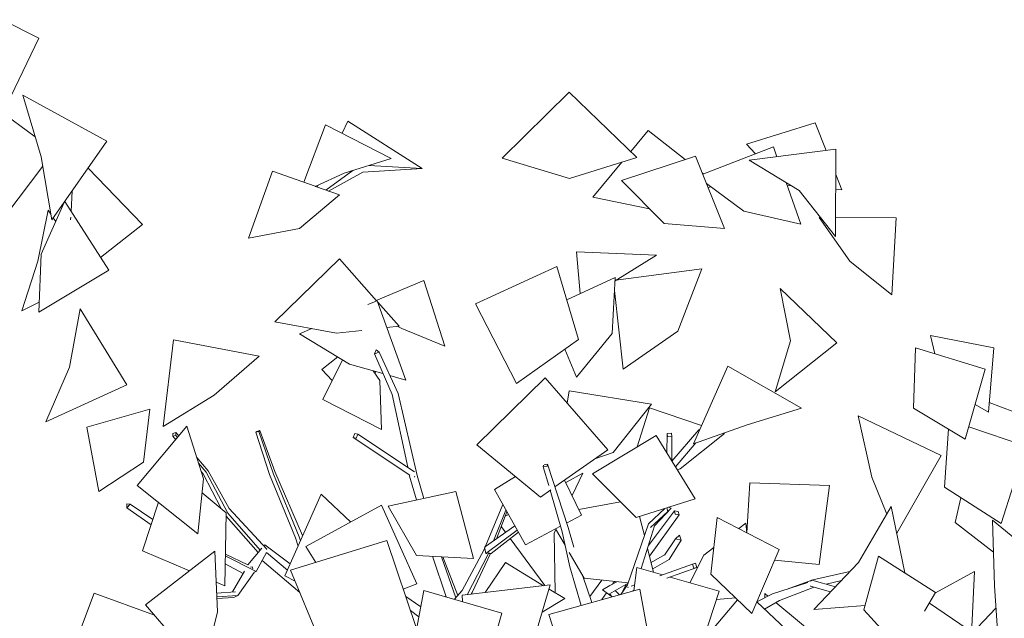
# Model space of a CAD drawing. Header units: millimetres. Extents: x -2624 to 101766, y -16 to 109490.
# Tile 115 of 151: x 74920 to 77980, y 73716 to 75575. Entities that reach past the tile are written whole.
import ezdxf

# ---------------------------------------------------------------- set-up
doc = ezdxf.new("R2010")
doc.units = ezdxf.units.MM
doc.header["$MEASUREMENT"] = 0
doc.layers.add('Nouveau_VRD _ Végétation.VRD', color=7, linetype='Continuous')

# ---------------------------------------------------------------- blocks, each defined once
blk = doc.blocks.new('Élément de coupe_1485')
at = {"layer": 'Nouveau_VRD _ Végétation.VRD', "color": 7, "linetype": 'Continuous', "lineweight": 15}
for p, q in [((76419.3, 75144.9), (76627.8, 75350.6)), ((76627.8, 75350.6), (76838.2, 75146.9)), ((75803.1, 75070.2), (75870.5, 75248.8)), ((75870.5, 75248.8), (76074.7, 75144.6)), ((75922.1, 75222.5), (75939.6, 75259.8)), ((75939.6, 75259.8), (76170.2, 75112.8)), ((77178.7, 75188.5), (77392.2, 75255)), ((77392.2, 75255), (77426.1, 75169.1)), ((76818.9, 75165.6), (76873.3, 75230.7)), ((76873.3, 75230.7), (76988, 75140.9)), ((77042.8, 75095.6), (77261.9, 75180.1)), ((77178.7, 75188.5), (77206.8, 75158.8)), ((77261.9, 75180.1), (77272.8, 75149.7)), ((76074.7, 75144.6), (75928.6, 75098.5)), ((76419.3, 75144.9), (76629, 75082.5)), ((76838.2, 75146.9), (76629, 75082.5)), ((76790.1, 75076.1), (77020.4, 75151.5)), ((77020.4, 75151.5), (77110.5, 74926.4)), ((77187, 75138.9), (77456, 75172.9)), ((77456, 75172.9), (77455.5, 74901.8)), ((76170.2, 75112.8), (76005.1, 75122.7)), ((76700.7, 75023.8), (76791.3, 75132.5)), ((77187, 75138.9), (77342.5, 75044.4)), ((75631.4, 74896.5), (75705.4, 75105)), ((75705.4, 75105), (75838.1, 75057.7)), ((75838.3, 75056.8), (75928.6, 75098.5)), ((75870.9, 75046), (75955.1, 75106.9)), ((75985.8, 75101.2), (75879.9, 75042.9)), ((75985.8, 75101.2), (76170.2, 75112.8)), ((77041.4, 75099), (77044.9, 75096.4)), ((77455.8, 75094), (77474.4, 75047.1)), ((75839.3, 75057.3), (75913.8, 75030.8)), ((75844.2, 75055.6), (75846.6, 75060.7)), ((76790.1, 75076.1), (76922.7, 74942.2)), ((77054.5, 75066.3), (77170.6, 74980.7)), ((77067.4, 75056.8), (77059.7, 75053.4)), ((77301.5, 75069.3), (77347.6, 74940.4)), ((77317.6, 75059.5), (77304.7, 75060.5)), ((75913.8, 75030.8), (75789.9, 74927.2)), ((76700.7, 75023.8), (76877.3, 74988)), ((77455.5, 74901.8), (77342.5, 75044.4)), ((77474.4, 75047.1), (77455.8, 75048.6)), ((77347.6, 74940.4), (77170.6, 74980.7)), ((77404.6, 74961.3), (77408.3, 74961.3)), ((77404.6, 74961.3), (77500, 74825)), ((77455.6, 74961), (77644, 74959.6)), ((77110.5, 74926.4), (76922.7, 74942.2)), ((77644, 74959.6), (77629.7, 74720.7)), ((75631.4, 74896.5), (75789.9, 74927.2)), ((76661.9, 74724.3), (76650.5, 74854.6)), ((76650.5, 74854.6), (76899.1, 74843.4)), ((76899.1, 74843.4), (76770.2, 74764.6)), ((75713, 74637), (75913.3, 74833)), ((75913.3, 74833), (76029.2, 74701.8)), ((76336.8, 74692.6), (76589.1, 74808.5)), ((76589.1, 74808.5), (76656.4, 74582)), ((77629.7, 74720.7), (77500, 74825)), ((76772.8, 74766.1), (77040.2, 74801.6)), ((77040.2, 74801.6), (76965.3, 74608)), ((76028.2, 74702.9), (76175.4, 74764.9)), ((76175.4, 74764.9), (76241.1, 74561.1)), ((76619.9, 74704.9), (76770.8, 74774.7)), ((76770.8, 74774.7), (76761.5, 74600.2)), ((76794.8, 74489.5), (76768.6, 74734.6)), ((77282.8, 74740.7), (77458.8, 74571.3)), ((77282.8, 74740.7), (77314.9, 74578)), ((76002.1, 74690.3), (76030.9, 74702.5)), ((76030.9, 74702.5), (76120.1, 74456.1)), ((76032.5, 74698), (76098.8, 74622.9)), ((76336.8, 74692.6), (76463.5, 74445.6)), ((75713, 74637), (75904.9, 74601.8)), ((75789.7, 74599.9), (75827.5, 74616)), ((75789.7, 74599.9), (75945.1, 74505.5)), ((75983.4, 74610.4), (75904.9, 74601.8)), ((76098.8, 74622.9), (76061.2, 74618.8)), ((76095.1, 74622.5), (76107.2, 74616.4)), ((76241.1, 74561.1), (76107.2, 74616.4)), ((76650.3, 74465.4), (76761.5, 74600.2)), ((76794.8, 74489.5), (76965.3, 74608)), ((77749.9, 74594.6), (77946.8, 74556.3)), ((77749.9, 74594.6), (77763.8, 74537.5)), ((75366.3, 74311.5), (75397.7, 74581.4)), ((75397.7, 74581.4), (75664.4, 74529.9)), ((76463.5, 74445.6), (76656.4, 74582)), ((77267.7, 74419.1), (77314.9, 74578)), ((77458.8, 74571.3), (77267.7, 74419.1)), ((76027.2, 74550.3), (76022.1, 74537.8)), ((76022.1, 74537.8), (76037, 74542.6)), ((76077.4, 74410.7), (76022.1, 74537.8)), ((76037, 74542.6), (76027.2, 74550.3)), ((76096.3, 74414.1), (76037, 74542.6)), ((76650.3, 74465.4), (76614.2, 74552.2)), ((77703.8, 74555.8), (77697.9, 74368.8)), ((77920, 74489.9), (77703.8, 74555.8)), ((77946.8, 74556.3), (77930.5, 74356.3)), ((75664.4, 74529.9), (75523.8, 74409.2)), ((75858.5, 74489.1), (75908.7, 74527.6)), ((75862, 74395.3), (75922.7, 74519.1)), ((76048.9, 74476.2), (75945.1, 74505.5)), ((75891.3, 74455.1), (75858.5, 74489.1)), ((76017.9, 74484.9), (76039.1, 74454.2)), ((76024.9, 74476.7), (76025.9, 74482.7)), ((76024.9, 74476.7), (76024.9, 74474.7)), ((77013.8, 74258.3), (77120.4, 74499.6)), ((77120.4, 74499.6), (77349.7, 74369.1)), ((77920, 74489.9), (77858.3, 74272.5)), ((76044.8, 74301.9), (76039.1, 74454.2)), ((76120.1, 74456.1), (76070.5, 74470.1)), ((76552.9, 74462.8), (76341, 74255.2)), ((76552.9, 74462.8), (76747.5, 74239)), ((76125.9, 74184.9), (76077.4, 74410.7)), ((76154.7, 74159.4), (76096.3, 74414.1)), ((76621.2, 74384.2), (76627.8, 74422)), ((76627.8, 74422), (76883.4, 74381.4)), ((75366.3, 74311.5), (75523.8, 74409.2)), ((76044.8, 74301.9), (75862, 74395.3)), ((76883.4, 74381.4), (76764.2, 74231.1)), ((77930.5, 74356.3), (77888.7, 74379.8)), ((78072.5, 74333.6), (77932.9, 74386.1)), ((75128.6, 74309.7), (75324.3, 74365.8)), ((75324.3, 74365.8), (75304.7, 74200.9)), ((76838.3, 74248.3), (76877, 74370.2)), ((76877, 74370.2), (77038.6, 74314.5)), ((77349.7, 74369.1), (77180.7, 74316.8)), ((77858.3, 74272.5), (77697.9, 74368.8)), ((77525.4, 74345.2), (77783.1, 74221.8)), ((77525.4, 74345.2), (77567.6, 74154.6)), ((75128.6, 74309.7), (75166, 74109.5)), ((75285.5, 74128.3), (75439.8, 74312.8)), ((75396.1, 74290), (75396, 74281.5)), ((75405.5, 74292.6), (75396.1, 74290)), ((75405.4, 74284.1), (75405.5, 74292.6)), ((75414.2, 74282.3), (75405.5, 74292.6)), ((75439.8, 74312.8), (75491.5, 74149.3)), ((75653.7, 74293.8), (75663, 74296.7)), ((75657, 74295.9), (75653.7, 74293.8)), ((75696.6, 74163.1), (75653.7, 74293.8)), ((75666.3, 74298.8), (75657, 74295.9)), ((75663, 74296.7), (75666.3, 74298.8)), ((75708.3, 74163.7), (75663, 74296.7)), ((75712.4, 74172.1), (75666.3, 74298.8)), ((75961.6, 74290.1), (75956.3, 74277.8)), ((75971.1, 74288), (75961.6, 74290.1)), ((75965.8, 74275.7), (75971.1, 74288)), ((76146.4, 74171.3), (75971.1, 74288)), ((76931.2, 74229.7), (76931.6, 74289.6)), ((76945.1, 74290.7), (76931.6, 74289.6)), ((76931.6, 74289.6), (76933.2, 74280)), ((76946.7, 74281.1), (76945.1, 74290.7)), ((76946.6, 74204.5), (77030.4, 74301.2)), ((77110.4, 74289.8), (76972.6, 74180.1)), ((77013.8, 74258.3), (77180.7, 74316.8)), ((77032.7, 74301.1), (77030.4, 74301.2)), ((77030.4, 74301.2), (77031.9, 74299.2)), ((77106.9, 74291), (77110.4, 74289.8)), ((77805.8, 74304), (77794, 74123.3)), ((78046.7, 74250.7), (77869.2, 74311.1)), ((75396, 74281.5), (75405.4, 74284.1)), ((75404.7, 74270.8), (75396, 74281.5)), ((75410.6, 74277.9), (75405.4, 74284.1)), ((75956.3, 74277.8), (75965.8, 74275.7)), ((76132.5, 74160.5), (75956.3, 74277.8)), ((76897.9, 74284), (76699.6, 74164.9)), ((76897.9, 74284), (77018.8, 74086.9)), ((76933.2, 74280), (76946.7, 74281.1)), ((76946.2, 74205.3), (76946.7, 74281.1)), ((76958, 74186), (77021.1, 74260.9)), ((76341, 74255.2), (76538, 74092.6)), ((76747.5, 74239), (76583.3, 74124.2)), ((76707.5, 74211), (76764.2, 74231.1)), ((78046.7, 74250.7), (77969.8, 74010.1)), ((75166, 74109.5), (75304.7, 74200.9)), ((75505.8, 74174), (75470.4, 74215.8)), ((75499.4, 74169.6), (75476.1, 74198.1)), ((77783.1, 74221.8), (77645.3, 73980.9)), ((75489.9, 74165.2), (75484.3, 74172.1)), ((75566.8, 74042.3), (75499.4, 74169.6)), ((75571.4, 74056.8), (75505.8, 74174)), ((75798.6, 73973.5), (75712.4, 74172.1)), ((76547.8, 74191.9), (76547, 74186.1)), ((76547, 74186.1), (76559.5, 74188.5)), ((76563.8, 74128.3), (76547, 74186.1)), ((76560.4, 74195.2), (76549.4, 74193.1)), ((76559.5, 74188.5), (76560.4, 74195.2)), ((76623.9, 73998.4), (76560.4, 74195.2)), ((76617, 74137.4), (76669.8, 74166.5)), ((76669.8, 74166.5), (76636.6, 74097)), ((76963.2, 74177.6), (76972.6, 74180.1)), ((75473.8, 73978.7), (75491.5, 74149.3)), ((75545.8, 74056.8), (75489.9, 74165.2)), ((75776.8, 73965.9), (75696.6, 74163.1)), ((75788.7, 73969.1), (75708.3, 74163.7)), ((76131.8, 74157.4), (76130.9, 74161.6)), ((76152.9, 74083.6), (76131.8, 74157.4)), ((76145.7, 74155.3), (76147.2, 74154.9)), ((76147.2, 74154.9), (76147.8, 74156.2)), ((76175.9, 74088.5), (76154.7, 74159.4)), ((76460.9, 74156.2), (76395.1, 74116.1)), ((76457.9, 74154.4), (76459.4, 74157.5)), ((76613.3, 74145.2), (76665.9, 74036.4)), ((76699.6, 74164.9), (76835.6, 74029.2)), ((77189.2, 74136.8), (77179.4, 73981.8)), ((77436.9, 74128.8), (77189.2, 74136.8)), ((77614.4, 74039.6), (77567.6, 74154.6)), ((75473.8, 73978.7), (75285.5, 74128.3)), ((75487, 74105.9), (75561.7, 74043.5)), ((76275.5, 74109.9), (76065, 74064.7)), ((76275.5, 74109.9), (76330.1, 73901.6)), ((76395.1, 74116.1), (76491.7, 73944.3)), ((76570, 74114.9), (76538, 74092.6)), ((76605.3, 73984.9), (76568, 74113.6)), ((77436.9, 74128.8), (77404.7, 73883.1)), ((77969.8, 74010.1), (77794, 74123.3)), ((75301.4, 73925.1), (75350.9, 74076.3)), ((75744.1, 73847.4), (75856.8, 74101.8)), ((75856.8, 74101.8), (75948.7, 74015)), ((76787.1, 74077.6), (76657.3, 74054.3)), ((77018.8, 74086.9), (76835.6, 74029.2)), ((77844.9, 74090.5), (77827.4, 74013.1)), ((75253.2, 74071.5), (75253.1, 74058.9)), ((75253.1, 74058.9), (75263.2, 74070.1)), ((75328.1, 74006.8), (75253.1, 74058.9)), ((75263.2, 74070.1), (75253.2, 74071.5)), ((75333.5, 74023.1), (75263.2, 74070.1)), ((75557, 73816.8), (75561.7, 74043.5)), ((75687.6, 73931), (75571.4, 74056.8)), ((76043.9, 74067.1), (75808.9, 73938.6)), ((76043.9, 74067.1), (76153.8, 73822.8)), ((76065, 74064.7), (76153.3, 73911.3)), ((76361.8, 73927.9), (76421.1, 74069.9)), ((76392.1, 73956.3), (76431.1, 74052.2)), ((76401.6, 73963.1), (76433.9, 74047.1)), ((76873.7, 74009.8), (76924.3, 74057.2)), ((76874.2, 73942.6), (76954.3, 74050)), ((76880.1, 73998), (76934.5, 74047.8)), ((76893.1, 74003.1), (76944.7, 74057.7)), ((76931.1, 74059.3), (76934.5, 74047.8)), ((76934.5, 74047.8), (76944.7, 74057.7)), ((76944.7, 74057.7), (76935.7, 74060.7)), ((76966.2, 74047.5), (76954.3, 74050)), ((76954.3, 74050), (76957.3, 74039.8)), ((76969.2, 74037.2), (76966.2, 74047.5)), ((77628.5, 74063.6), (77526.3, 73889.7)), ((77628.5, 74063.6), (77670.4, 73857.3)), ((75660.7, 73920), (75561.5, 74033.4)), ((75666.9, 73927.2), (75566.8, 74042.3)), ((76428.7, 74033.5), (76438.5, 74038.9)), ((76665.9, 74036.4), (76619.5, 74011.9)), ((76846.4, 74032.7), (76861.2, 73973.1)), ((76877.1, 73909.1), (76969.2, 74037.2)), ((76957.3, 74039.8), (76969.2, 74037.2)), ((77087.8, 74029.2), (77067.5, 73853.5)), ((77279.9, 73929.8), (77087.8, 74029.2)), ((77945.9, 73921.3), (77827.4, 74013.1)), ((77942.8, 74021.3), (78084.1, 73904.6)), ((77942.8, 74021.3), (77949.2, 73816.7)), ((76367.5, 73938.7), (76458.3, 74003.6)), ((76368.9, 73917.5), (76466, 73989.9)), ((76384.6, 73917.2), (76469.5, 73983.8)), ((76429.7, 73983.2), (76416.3, 74001.3)), ((76600.4, 74001.8), (76491.7, 73944.3)), ((76586.3, 73991.7), (76580.9, 73980.4)), ((76585.1, 73993.7), (76614.6, 73942.8)), ((76629.4, 73875.9), (76605.3, 73984.9)), ((76642.1, 73936.6), (76623.9, 73998.4)), ((76809.2, 73820), (76873.7, 74009.8)), ((76851.5, 73870.3), (76893.1, 74003.1)), ((77176.4, 74011.6), (77154.4, 73994.8)), ((77176.4, 74011.6), (77179.4, 73981.8)), ((75761.3, 73865.3), (76061.2, 73957.5)), ((75785.3, 73940.3), (75776.8, 73965.9)), ((75792.7, 73957.1), (75788.7, 73969.1)), ((75799.2, 73971.8), (75798.6, 73973.5)), ((76061.2, 73957.5), (76153.5, 73683.9)), ((76551.8, 73817.6), (76444, 73963.8)), ((76583.6, 73795.7), (76580.9, 73980.4)), ((76923.4, 73911.7), (76958.3, 73963)), ((76938.3, 73898.9), (76975.2, 73958.3)), ((76969.9, 73974.6), (76958.3, 73963)), ((76958.3, 73963), (76975.2, 73958.3)), ((76975.2, 73958.3), (76969.9, 73974.6)), ((75301.4, 73925.1), (75447.2, 73863.3)), ((75311.1, 73757.7), (75526.5, 73925)), ((75526.5, 73925), (75534.5, 73735.6)), ((75672.3, 73933.6), (75628.5, 73882)), ((75681.4, 73944.4), (75678.5, 73940.9)), ((75760.8, 73885.1), (75681.4, 73944.4)), ((75686.8, 73929.5), (75687.6, 73931)), ((75808.9, 73938.6), (75839.9, 73889.5)), ((76294.9, 73802.1), (76361.8, 73927.9)), ((76364.6, 73936.6), (76365.9, 73937.6)), ((76364.6, 73936.6), (76364.9, 73935.2)), ((76365.5, 73932.7), (76368.9, 73917.5)), ((76627.5, 73920.7), (76674.1, 73840.2)), ((76871.2, 73933), (76889.5, 73859.3)), ((77077, 73935.7), (77045.5, 73911.7)), ((77279.9, 73929.8), (77195, 73730.9)), ((75655.1, 73861.4), (75558.9, 73909.9)), ((75628.5, 73882), (75559.1, 73915.5)), ((75686.6, 73920.5), (75655.1, 73861.4)), ((75790.3, 73796.1), (75673.1, 73895.1)), ((75752.1, 73865.6), (75686.6, 73920.5)), ((76330.1, 73901.6), (76153.3, 73911.3)), ((76245.2, 73782.6), (76203.1, 73908.6)), ((76274.9, 73779.3), (76230.3, 73907.1)), ((76281.9, 73787.3), (76234.4, 73906.9)), ((76310.7, 73789.4), (76375.6, 73915.7)), ((76326, 73795.8), (76383.3, 73917.3)), ((76368.9, 73917.5), (76373.1, 73917.4)), ((76375.6, 73915.7), (76377.4, 73920.1)), ((76378.4, 73917.3), (76384.6, 73917.2)), ((76882.1, 73889.3), (76924.1, 73912.8)), ((76887, 73869.3), (76938.3, 73898.9)), ((77002.6, 73826.6), (77045.5, 73911.7)), ((77404.7, 73883.1), (77265.8, 73896.9)), ((77589.1, 73909.2), (77543.6, 73742.5)), ((77766, 73796.4), (77589.1, 73909.2)), ((75614.4, 73855.5), (75558.4, 73885.2)), ((75618.5, 73862.8), (75581.3, 73797.8)), ((75641.9, 73876.1), (75637.3, 73874.9)), ((75644.5, 73869.4), (75641.9, 73876.1)), ((75648.4, 73858.9), (75655.1, 73861.4)), ((75761.3, 73865.3), (75882.4, 73575.9)), ((76366, 73795.8), (76429.3, 73889.7)), ((76429.3, 73889.7), (76548.2, 73817.2)), ((76665, 73756.2), (76629.4, 73875.9)), ((76837.8, 73874.3), (76828.7, 73801.6)), ((76917.7, 73851.2), (76837.8, 73874.3)), ((76909.7, 73848.3), (77010.5, 73884.4)), ((76931.3, 73840.5), (77024.1, 73873.8)), ((77020.3, 73886.8), (77010.5, 73884.4)), ((77010.5, 73884.4), (77014.4, 73871.4)), ((77014.4, 73871.4), (77024.1, 73873.8)), ((77024.1, 73873.8), (77020.3, 73886.8)), ((77384.3, 73835.2), (77499.6, 73861.6)), ((77387.6, 73743.3), (77526.3, 73889.7)), ((77886.6, 73861.5), (77765.4, 73795.4)), ((77886.6, 73861.5), (77877.2, 73667.3)), ((75648.9, 73857.8), (75597.5, 73786.5)), ((75648.9, 73857.8), (75648.3, 73859.1)), ((75744.1, 73847.4), (75775.7, 73831)), ((76698.1, 73765.3), (76670.4, 73846.7)), ((76811.2, 73825.9), (76674.1, 73840.2)), ((76691.9, 73783.6), (76729.1, 73834.5)), ((76753.9, 73817.7), (76775.3, 73829.7)), ((76762.3, 73822.4), (76767.9, 73830.4)), ((77093.8, 73800.3), (76941.7, 73844.2)), ((77195, 73730.9), (77067.5, 73853.5)), ((77301.5, 73805.6), (77384.3, 73835.2)), ((77381.8, 73834.1), (77377.6, 73831.2)), ((77381.8, 73834.1), (77454.6, 73814)), ((77425.8, 73821.9), (77473.4, 73833.9)), ((75530.6, 73828), (75557, 73816.8)), ((75590.5, 73798.6), (75532, 73793.9)), ((76153.8, 73822.8), (76112, 73807)), ((76175.8, 73802.7), (76141.9, 73622.3)), ((76175.8, 73802.7), (76418.2, 73732.4)), ((76271.1, 73775.1), (76294.9, 73802.1)), ((76295.3, 73787.6), (76568.7, 73819.6)), ((76568.7, 73819.6), (76504.5, 73604.5)), ((76846.6, 73806.6), (76564, 73728.1)), ((76565, 73807), (76613.5, 73777.4)), ((76753.9, 73817.7), (76731.2, 73804.5)), ((76760.6, 73782.7), (76731.2, 73804.5)), ((76753, 73791.9), (76811, 73825.4)), ((76783.7, 73789.1), (76770.4, 73801.9)), ((76788.1, 73790.4), (76809.2, 73820)), ((76789.7, 73792.6), (76804.2, 73821.4)), ((76809.7, 73812.5), (76811.1, 73813)), ((76809.7, 73812.5), (76810.3, 73810.6)), ((76820, 73816.1), (76831, 73820.1)), ((76825.6, 73802.6), (76829, 73803.8)), ((76846.6, 73806.6), (76888.3, 73586.1)), ((77093.8, 73800.3), (77043.9, 73648)), ((77259.2, 73792.1), (77369.6, 73827.1)), ((77280.8, 73770.9), (77385.5, 73811.8)), ((77377, 73816.5), (77377.7, 73815.3)), ((77377.7, 73815.3), (77439.6, 73798.2)), ((77385.5, 73811.8), (77388.1, 73812.4)), ((77960.3, 73648.2), (77949.2, 73816.7)), ((75068.5, 73572.5), (75151.3, 73794.2)), ((75151.3, 73794.2), (75339.1, 73725.3)), ((75597.5, 73786.5), (75532.5, 73782.7)), ((75585.6, 73781), (75532.7, 73778)), ((75585.6, 73781), (75597.5, 73786.5)), ((76166.2, 73751.6), (76119.9, 73783.5)), ((76295.3, 73787.6), (76295.6, 73768)), ((76295.3, 73768.1), (76295.6, 73768.4)), ((76322.7, 73790.8), (76326, 73795.8)), ((76613.5, 73777.4), (76543.5, 73735)), ((76729, 73773.9), (76743.7, 73795.3)), ((76761.5, 73783), (76753, 73791.9)), ((77044.6, 73647.7), (77150.8, 73773.4)), ((77144.6, 73779.3), (77085.3, 73774.3)), ((77210.6, 73766.7), (77259.2, 73792.1)), ((77234.2, 73744.6), (77280.8, 73770.9)), ((77235.3, 73793), (77235, 73779.5)), ((77235.3, 73793), (77245.2, 73784.8)), ((77766, 73796.4), (77732, 73738.1)), ((75489.5, 73551.4), (75311.1, 73757.7)), ((76160.3, 73720.1), (76134.6, 73740)), ((77210.3, 73766.9), (77356.5, 73630.4)), ((77269.7, 73764.6), (77429, 73633.4)), ((77547.3, 73756.2), (77387.6, 73743.3)), ((77653.4, 73622.6), (77543.6, 73742.5)), ((77864.3, 73683.6), (77746.7, 73763.4)), ((77953.8, 73747.4), (77857.9, 73647)), ((75489.5, 73551.4), (75534.5, 73735.6)), ((76418.2, 73732.4), (76354.9, 73511.5)), ((76564, 73728.1), (76644.4, 73481.4))]:
    blk.add_line(p, q, dxfattribs=at)
blk = doc.blocks.new('Élément de coupe_1486')
at = {"layer": 'Nouveau_VRD _ Végétation.VRD', "color": 7, "linetype": 'Continuous', "lineweight": 15}
for p, q in [((74866.6, 75575.2), (74979.2, 75518)), ((74979.2, 75518), (74892, 75336.7)), ((74929.3, 75340.4), (75190.9, 75197.6)), ((74929.3, 75340.4), (74986.9, 75149.8)), ((74849, 75299), (74968.3, 75211.5)), ((75190.9, 75197.6), (75020, 74953.4)), ((75020, 74953.4), (74986.9, 75149.8)), ((74991.8, 75120.6), (74877.4, 74968.3)), ((75132.6, 75114.4), (75301.3, 74939.6)), ((75083.4, 75044), (75079.6, 74979.7)), ((75057.8, 75007.4), (74986.3, 74846.6)), ((75059.8, 75010.4), (75197.1, 74797.6)), ((75008.5, 74983.9), (74976.5, 74825)), ((75008.5, 74983.9), (75017, 74971.2)), ((75078.6, 74962.1), (75078.2, 74954.7)), ((75024.5, 74959.9), (75031.8, 74948.9)), ((75078.1, 74953.9), (75078.2, 74954.7)), ((75301.3, 74939.6), (75171.5, 74837.1)), ((74979.2, 74666.9), (74986.3, 74846.6)), ((74927.1, 74670.7), (74976.5, 74825)), ((75197.1, 74797.6), (74979.2, 74666.9)), ((74980.5, 74698.2), (74927.1, 74670.7)), ((75108.4, 74677.5), (75074.4, 74495.9)), ((75108.4, 74677.5), (75252.6, 74441.3)), ((75000.9, 74326.3), (75074.4, 74495.9)), ((75252.6, 74441.3), (75000.9, 74326.3))]:
    blk.add_line(p, q, dxfattribs=at)

msp = doc.modelspace()

# ---------------------------------------------------------------- block references
at = {"layer": 'Nouveau_VRD _ Végétation.VRD', "lineweight": 0}
for name in ['Élément de coupe_1486', 'Élément de coupe_1485']:
    msp.add_blockref(name, (0, 0), dxfattribs=at)

doc.saveas('drawing.dxf')
